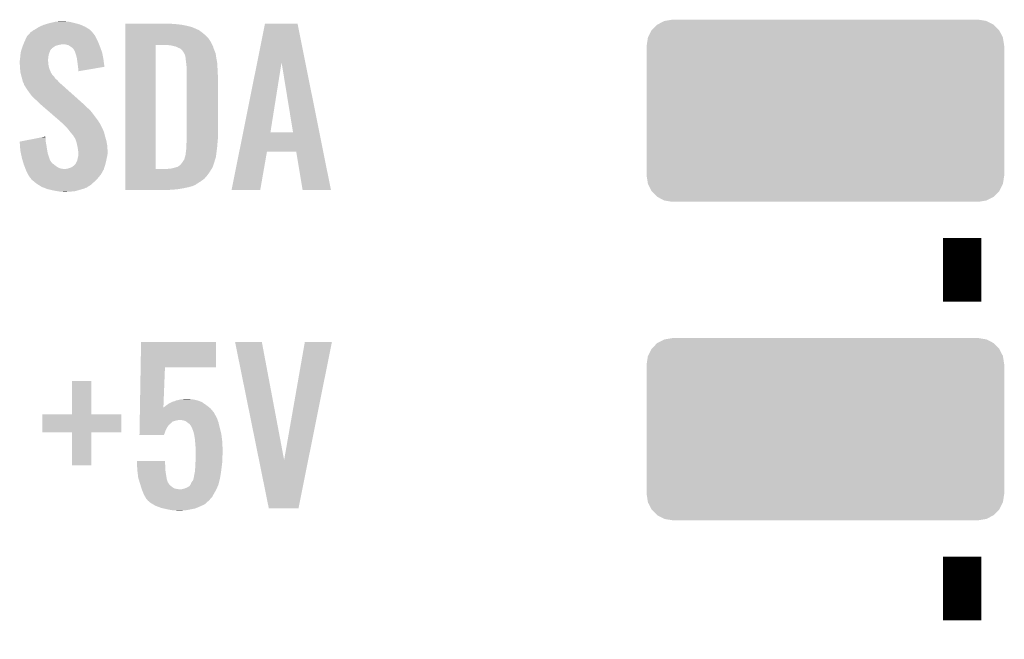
# Model space of a CAD drawing. Extents: x -9 to 122, y -9 to 65.
# Tile 27 of 256: x 18.69 to 26.54, y 11.98 to 16.92. Entities that reach past the tile are written whole.
import ezdxf

# ---------------------------------------------------------------- set-up
doc = ezdxf.new("R2010")
doc.units = 0
doc.layers.get('0').update_dxf_attribs({"linetype": 'CONTINUOUS'})
doc.layers.add('CLICKER_4_FOR_R7FA4M2A_V100_GTO', color=12, linetype='CONTINUOUS')
doc.layers.add('CLICKER_4_FOR_R7FA4M2A_V100_GTS', color=13, linetype='CONTINUOUS')

# ---------------------------------------------------------------- blocks, each defined once
blk = doc.blocks.new('CUSTOM_173')
for points in [[(-1.339342, 0.687306), (-1.284068, 0.715946), (1.33991, 0.687306), (1.283488, 0.715946)], [(-1.284068, 0.715946), (-1.28082, 0.716482), (1.283488, 0.715946), (1.282432, 0.716482)], [(-1.28082, 0.716482), (-1.22047, 0.72644), (1.282432, 0.716482), (1.22047, 0.72644)], [(-1.41455, 0.584362), (-1.386548, 0.64038), (1.41484, 0.584362), (1.386252, 0.64038)], [(-1.386548, 0.64038), (-1.385174, 0.641776), (1.386252, 0.64038), (1.385538, 0.641776)], [(-1.385174, 0.641776), (-1.341302, 0.68629), (1.385538, 0.641776), (1.34093, 0.68629)], [(-1.341302, 0.68629), (-1.339342, 0.687306), (1.34093, 0.68629), (1.33991, 0.687306)], [(-1.42494, 0.5207), (-1.415368, 0.582722), (1.42494, 0.5207), (1.415102, 0.582722)], [(-1.415368, 0.582722), (-1.41455, 0.584362), (1.415102, 0.582722), (1.41484, 0.584362)], [(-1.42621, -0.51943), (-1.42621, 0.51943), (1.42621, -0.51943), (1.42621, 0.51943)], [(-1.424936, 0.51943), (-1.42494, 0.5207), (1.424936, 0.51943), (1.42494, 0.5207)], [(-1.42494, -0.5207), (-1.424936, -0.51943), (1.42494, -0.5207), (1.424936, -0.51943)], [(-1.4151, -0.582722), (-1.42494, -0.5207), (1.415368, -0.582722), (1.42494, -0.5207)], [(-1.41484, -0.584362), (-1.4151, -0.582722), (1.414548, -0.584362), (1.415368, -0.582722)], [(-1.38625, -0.64038), (-1.41484, -0.584362), (1.386548, -0.64038), (1.414548, -0.584362)], [(-1.385538, -0.641776), (-1.38625, -0.64038), (1.385172, -0.641776), (1.386548, -0.64038)], [(-1.340928, -0.68629), (-1.385538, -0.641776), (1.341302, -0.68629), (1.385172, -0.641776)], [(-1.33991, -0.687306), (-1.340928, -0.68629), (1.33934, -0.687306), (1.341302, -0.68629)], [(-1.283486, -0.715946), (-1.33991, -0.687306), (1.284068, -0.715946), (1.33934, -0.687306)], [(-1.282432, -0.716482), (-1.283486, -0.715946), (1.280818, -0.716482), (1.284068, -0.715946)], [(-1.22047, -0.72644), (-1.282432, -0.716482), (1.22047, -0.72644), (1.280818, -0.716482)]]:
    blk.add_solid(points)

msp = doc.modelspace()

# ---------------------------------------------------------------- linework, layer by layer
at = {"layer": 'CLICKER_4_FOR_R7FA4M2A_V100_GTO', "const_width": 0.3048}
for points in [[(26.20264, 14.67358), (26.20264, 15.18158)], [(26.20264, 12.13358), (26.20264, 12.64158)]]:
    msp.add_lwpolyline(points, dxfattribs=at)
at = {"layer": 'CLICKER_4_FOR_R7FA4M2A_V100_GTO'}
for points in [[(18.8468, 16.86814), (18.88236, 16.883382), (19.21002, 16.86814), (19.175184, 16.883382)], [(18.88236, 16.883382), (18.89099, 16.88592), (19.175184, 16.883382), (19.169382, 16.88592)], [(18.89099, 16.88592), (18.92554, 16.89608), (19.169382, 16.88592), (19.13128, 16.89608)], [(18.92554, 16.89608), (18.968212, 16.90624), (19.13128, 16.89608), (19.09064, 16.90624)], [(18.968212, 16.90624), (18.978882, 16.90878), (19.09064, 16.90624), (19.0627, 16.90878)], [(18.978882, 16.90878), (19.03476, 16.91132), (19.0627, 16.90878), (19.050002, 16.91132)], [(19.53262, 16.891), (19.532622, 16.89354), (19.9009, 16.891), (19.87296, 16.89354)], [(19.53262, 16.88846), (19.53262, 16.891), (19.93646, 16.88846), (19.9009, 16.891)], [(19.53262, 16.88338), (19.53262, 16.88846), (19.979638, 16.88338), (19.93646, 16.88846)], [(19.53262, 16.87576), (19.53262, 16.88338), (20.02028, 16.87576), (19.979638, 16.88338)], [(20.582892, 16.583526), (20.645134, 16.893522), (20.966436, 16.583526), (20.904204, 16.893522)], [(20.645134, 16.893522), (20.645138, 16.89354), (20.904204, 16.893522), (20.645138, 16.89354)], [(18.750084, 16.794478), (18.761808, 16.80718), (19.291302, 16.794478), (19.28114, 16.80718)], [(18.761808, 16.80718), (18.766494, 16.812256), (19.28114, 16.80718), (19.278602, 16.812256)], [(18.766494, 16.812256), (18.778224, 16.824962), (19.278602, 16.812256), (19.266876, 16.824962)], [(18.778224, 16.824962), (18.7833, 16.8275), (19.266876, 16.824962), (19.264532, 16.8275)], [(18.7833, 16.8275), (18.796002, 16.837662), (19.264532, 16.8275), (19.255152, 16.837662)], [(18.796002, 16.837662), (18.80971, 16.845278), (19.255152, 16.837662), (19.248122, 16.845278)], [(18.80971, 16.845278), (18.81886, 16.85036), (19.248122, 16.845278), (19.239654, 16.85036)], [(18.81886, 16.85036), (18.8468, 16.86814), (19.239654, 16.85036), (19.21002, 16.86814)], [(19.53262, 16.865598), (19.53262, 16.87576), (20.060922, 16.865598), (20.02028, 16.87576)], [(19.53262, 16.85036), (19.53262, 16.865598), (20.09648, 16.85036), (20.060922, 16.865598)], [(19.53262, 16.84782), (19.53262, 16.85036), (20.10156, 16.84782), (20.09648, 16.85036)], [(19.53262, 16.842738), (19.53262, 16.84782), (20.114262, 16.842738), (20.10156, 16.84782)], [(19.53262, 16.83258), (19.53262, 16.842738), (20.1295, 16.83258), (20.114262, 16.842738)], [(19.53262, 16.81734), (19.53262, 16.83258), (20.14982, 16.81734), (20.1295, 16.83258)], [(19.53262, 16.799562), (19.53262, 16.81734), (20.17014, 16.799562), (20.14982, 16.81734)], [(19.53262, 16.7767), (19.53262, 16.799562), (20.193, 16.7767), (20.17014, 16.799562)], [(18.71421, 16.715738), (18.71726, 16.72336), (18.976336, 16.715738), (19.00428, 16.72336)], [(18.71726, 16.72336), (18.718276, 16.7259), (19.00428, 16.72336), (19.01698, 16.7259)], [(18.718276, 16.7259), (18.719292, 16.72844), (19.01698, 16.7259), (19.027138, 16.72844)], [(18.719292, 16.72844), (18.724372, 16.74114), (19.32178, 16.72844), (19.3167, 16.74114)], [(18.724372, 16.74114), (18.72742, 16.74876), (19.3167, 16.74114), (19.313184, 16.74876)], [(18.72742, 16.74876), (18.739374, 16.77416), (19.313184, 16.74876), (19.30146, 16.77416)], [(18.739374, 16.77416), (18.747742, 16.79194), (19.30146, 16.77416), (19.292572, 16.79194)], [(18.747742, 16.79194), (18.750084, 16.794478), (19.292572, 16.79194), (19.291302, 16.794478)], [(19.057618, 16.7259), (19.034758, 16.72844), (19.322796, 16.7259), (19.32178, 16.72844)], [(19.077938, 16.720822), (19.057618, 16.7259), (19.324828, 16.720822), (19.322796, 16.7259)], [(19.104612, 16.70304), (19.077938, 16.720822), (19.33194, 16.70304), (19.324828, 16.720822)], [(19.532602, 15.732782), (19.532618, 16.72082), (19.7739, 15.732782), (19.773922, 16.72082)], [(19.532618, 16.746218), (19.53262, 16.7767), (20.21332, 16.746218), (20.193, 16.7767)], [(19.532618, 16.72082), (19.532618, 16.746218), (20.226022, 16.72082), (20.21332, 16.746218)], [(19.898362, 16.71828), (19.875498, 16.72082), (20.227292, 16.71828), (20.226022, 16.72082)], [(18.6944, 16.637), (18.695488, 16.644618), (18.91937, 16.637), (18.92046, 16.644618)], [(18.695488, 16.644618), (18.697666, 16.659862), (18.92046, 16.644618), (18.92554, 16.659862)], [(18.697666, 16.659862), (18.69948, 16.67256), (18.92554, 16.659862), (18.93062, 16.67256)], [(18.69948, 16.67256), (18.699482, 16.672562), (18.93062, 16.67256), (18.93062, 16.672562)], [(18.699482, 16.672562), (18.702866, 16.682718), (18.93062, 16.672562), (18.9357, 16.682718)], [(18.702866, 16.682718), (18.705406, 16.690336), (18.9357, 16.682718), (18.94078, 16.690336)], [(18.705406, 16.690336), (18.70625, 16.692874), (18.94078, 16.690336), (18.945846, 16.692874)], [(18.70625, 16.692874), (18.707096, 16.69541), (18.945846, 16.692874), (18.94586, 16.69541)], [(18.707096, 16.69541), (18.71218, 16.71066), (18.94586, 16.69541), (18.968722, 16.71066)], [(18.71218, 16.71066), (18.71421, 16.715738), (18.968722, 16.71066), (18.976336, 16.715738)], [(19.10842, 16.7005), (19.104612, 16.70304), (19.332838, 16.7005), (19.33194, 16.70304)], [(19.118578, 16.69034), (19.10842, 16.7005), (19.336424, 16.69034), (19.332838, 16.7005)], [(19.123658, 16.680184), (19.118578, 16.69034), (19.340008, 16.680184), (19.336424, 16.69034)], [(19.128734, 16.675106), (19.123658, 16.680184), (19.3418, 16.675106), (19.340008, 16.680184)], [(19.12874, 16.672564), (19.128734, 16.675106), (19.342696, 16.672564), (19.3418, 16.675106)], [(19.132976, 16.659858), (19.12874, 16.672564), (19.34718, 16.659858), (19.342696, 16.672564)], [(19.13636, 16.6497), (19.132976, 16.659858), (19.349116, 16.6497), (19.34718, 16.659858)], [(19.14398, 16.624302), (19.13636, 16.6497), (19.353954, 16.624302), (19.349116, 16.6497)], [(19.91614, 16.7132), (19.898362, 16.71828), (20.229832, 16.7132), (20.227292, 16.71828)], [(19.931382, 16.710658), (19.91614, 16.7132), (20.231102, 16.710658), (20.229832, 16.7132)], [(19.944082, 16.705578), (19.931382, 16.710658), (20.232372, 16.705578), (20.231102, 16.710658)], [(19.951702, 16.7005), (19.944082, 16.705578), (20.233642, 16.7005), (20.232372, 16.705578)], [(19.951708, 16.700498), (19.951702, 16.7005), (20.233642, 16.700498), (20.233642, 16.7005)], [(19.956784, 16.69796), (19.951708, 16.700498), (20.234594, 16.69796), (20.233642, 16.700498)], [(19.959324, 16.697958), (19.956784, 16.69796), (20.234596, 16.697958), (20.234594, 16.69796)], [(19.97456, 16.690338), (19.959324, 16.697958), (20.237452, 16.690338), (20.234596, 16.697958)], [(19.98472, 16.68018), (19.97456, 16.690338), (20.24126, 16.68018), (20.237452, 16.690338)], [(19.99996, 16.657318), (19.98472, 16.68018), (20.250406, 16.657318), (20.24126, 16.68018)], [(20.00123, 16.654778), (19.99996, 16.657318), (20.25142, 16.654778), (20.250406, 16.657318)], [(20.00504, 16.647158), (20.00123, 16.654778), (20.252594, 16.647158), (20.25142, 16.654778)], [(20.00758, 16.63954), (20.00504, 16.647158), (20.253766, 16.63954), (20.252594, 16.647158)], [(18.68932, 16.596362), (18.691224, 16.603978), (18.91538, 16.596362), (18.91538, 16.603978)], [(18.68932, 16.593818), (18.68932, 16.596362), (18.91538, 16.593818), (18.91538, 16.596362)], [(18.68932, 16.581118), (18.68932, 16.593818), (18.91792, 16.581118), (18.91538, 16.593818)], [(18.690338, 16.565878), (18.68932, 16.581118), (18.91792, 16.565878), (18.91792, 16.581118)], [(18.69186, 16.54302), (18.690338, 16.565878), (18.923198, 16.54302), (18.91792, 16.565878)], [(18.691224, 16.603978), (18.69186, 16.606522), (18.91538, 16.603978), (18.915662, 16.606522)], [(18.69186, 16.606522), (18.693552, 16.62684), (18.915662, 16.606522), (18.91792, 16.62684)], [(18.693552, 16.62684), (18.6944, 16.637), (18.91792, 16.62684), (18.91937, 16.637)], [(19.146522, 16.60652), (19.14398, 16.624302), (19.35734, 16.60652), (19.353954, 16.624302)], [(19.1516, 16.57096), (19.146522, 16.60652), (19.361966, 16.57096), (19.35734, 16.60652)], [(19.15414, 16.5481), (19.1516, 16.57096), (19.36494, 16.5481), (19.361966, 16.57096)], [(20.01012, 16.634456), (20.00758, 16.63954), (20.254548, 16.634456), (20.253766, 16.63954)], [(20.01012, 16.63192), (20.01012, 16.634456), (20.254938, 16.63192), (20.254548, 16.634456)], [(20.01139, 16.62176), (20.01012, 16.63192), (20.2565, 16.62176), (20.254938, 16.63192)], [(20.01266, 16.6116), (20.01139, 16.62176), (20.258294, 16.6116), (20.2565, 16.62176)], [(20.0152, 16.58874), (20.01266, 16.6116), (20.262328, 16.58874), (20.258294, 16.6116)], [(20.016396, 16.57858), (20.0152, 16.58874), (20.26412, 16.57858), (20.262328, 16.58874)], [(20.02028, 16.545558), (20.016396, 16.57858), (20.265956, 16.545558), (20.26412, 16.57858)], [(20.47073, 16.024886), (20.582892, 16.583526), (20.688304, 16.024886), (20.777182, 16.583526)], [(20.868614, 16.02486), (20.777182, 16.583526), (21.078584, 16.02486), (20.966436, 16.583526)], [(18.692586, 16.532858), (18.69186, 16.54302), (18.925542, 16.532858), (18.923198, 16.54302)], [(18.6944, 16.507462), (18.692586, 16.532858), (18.936428, 16.507462), (18.925542, 16.532858)], [(18.696942, 16.4973), (18.6944, 16.507462), (18.940782, 16.4973), (18.936428, 16.507462)], [(18.697578, 16.494756), (18.696942, 16.4973), (18.943322, 16.494756), (18.940782, 16.4973)], [(18.698846, 16.489678), (18.697578, 16.494756), (18.945862, 16.489678), (18.943322, 16.494756)], [(18.700752, 16.482058), (18.698846, 16.489678), (18.950942, 16.482058), (18.945862, 16.489678)], [(19.154142, 16.548096), (19.15414, 16.5481), (19.36494, 16.548096), (19.36494, 16.5481)], [(19.15668, 16.53032), (19.154142, 16.548096), (19.260744, 16.53032), (19.36494, 16.548096)], [(19.15668, 16.512566), (19.15668, 16.53032), (19.15668, 16.512566), (19.260744, 16.53032)], [(20.02028, 16.53286), (20.02028, 16.545558), (20.26666, 16.53286), (20.265956, 16.545558)], [(20.02028, 16.48206), (20.02028, 16.53286), (20.2692, 16.48206), (20.26666, 16.53286)], [(18.70202, 16.47698), (18.700752, 16.482058), (18.95602, 16.47698), (18.950942, 16.482058)], [(18.7041, 16.46936), (18.70202, 16.47698), (18.96364, 16.46936), (18.95602, 16.47698)], [(18.708256, 16.454118), (18.7041, 16.46936), (18.973804, 16.454118), (18.96364, 16.46936)], [(18.70964, 16.44904), (18.708256, 16.454118), (18.979898, 16.44904), (18.973804, 16.454118)], [(18.711546, 16.44142), (18.70964, 16.44904), (18.989042, 16.44142), (18.979898, 16.44904)], [(18.714718, 16.428722), (18.711546, 16.44142), (18.999924, 16.428722), (18.989042, 16.44142)], [(18.717262, 16.423638), (18.714718, 16.428722), (19.00428, 16.423638), (18.999924, 16.428722)], [(18.72234, 16.413482), (18.717262, 16.423638), (19.01589, 16.413482), (19.00428, 16.423638)], [(18.724246, 16.40586), (18.72234, 16.413482), (19.0246, 16.40586), (19.01589, 16.413482)], [(20.02028, 15.97152), (20.02028, 16.48206), (20.2692, 15.97152), (20.2692, 16.48206)], [(18.724878, 16.403326), (18.724246, 16.40586), (19.02744, 16.403326), (19.0246, 16.40586)], [(18.727418, 16.400782), (18.724878, 16.403326), (19.030292, 16.400782), (19.02744, 16.403326)], [(18.74266, 16.375378), (18.727418, 16.400782), (19.058762, 16.375378), (19.030292, 16.400782)], [(18.76044, 16.34998), (18.74266, 16.375378), (19.087226, 16.34998), (19.058762, 16.375378)], [(18.78076, 16.322038), (18.76044, 16.34998), (19.11854, 16.322038), (19.087226, 16.34998)], [(18.798538, 16.30172), (18.78076, 16.322038), (19.14131, 16.30172), (19.11854, 16.322038)], [(18.81886, 16.28394), (18.798538, 16.30172), (19.161236, 16.28394), (19.14131, 16.30172)], [(18.84426, 16.258538), (18.81886, 16.28394), (19.189704, 16.258538), (19.161236, 16.28394)], [(18.847204, 16.255996), (18.84426, 16.258538), (19.194782, 16.255996), (19.189704, 16.258538)], [(18.861906, 16.2433), (18.847204, 16.255996), (19.20494, 16.2433), (19.194782, 16.255996)], [(18.879554, 16.228058), (18.861906, 16.2433), (19.220182, 16.228058), (19.20494, 16.2433)], [(18.903082, 16.207738), (18.879554, 16.228058), (19.245582, 16.207738), (19.220182, 16.228058)], [(18.935432, 16.1798), (18.903082, 16.207738), (19.26844, 16.1798), (19.245582, 16.207738)], [(19.006018, 16.11884), (18.935432, 16.1798), (19.31416, 16.11884), (19.26844, 16.1798)], [(19.0119, 16.11376), (19.006018, 16.11884), (19.317288, 16.11376), (19.31416, 16.11884)], [(19.0373, 16.0909), (19.0119, 16.11376), (19.331354, 16.0909), (19.317288, 16.11376)], [(19.042382, 16.08582), (19.0373, 16.0909), (19.33448, 16.08582), (19.331354, 16.0909)], [(19.060162, 16.06804), (19.042382, 16.08582), (19.34337, 16.06804), (19.33448, 16.08582)], [(19.075718, 16.05026), (19.060162, 16.06804), (19.35226, 16.05026), (19.34337, 16.06804)], [(19.07794, 16.04772), (19.075718, 16.05026), (19.353276, 16.04772), (19.35226, 16.05026)], [(19.09318, 16.0274), (19.07794, 16.04772), (19.361404, 16.0274), (19.353276, 16.04772)], [(19.0953, 16.024858), (19.09318, 16.0274), (19.36242, 16.024858), (19.361404, 16.0274)], [(19.10588, 16.01216), (19.0953, 16.024858), (19.365596, 16.01216), (19.36242, 16.024858)], [(20.439616, 15.86992), (20.470724, 16.02486), (21.109688, 15.86992), (21.078584, 16.02486)], [(20.470724, 16.02486), (20.47073, 16.024886), (20.868614, 16.02486), (20.688304, 16.024886)], [(18.68934, 15.951204), (18.792244, 15.971518), (18.8976, 15.951204), (18.8976, 15.971518)], [(18.689522, 15.948658), (18.68934, 15.951204), (18.8976, 15.948658), (18.8976, 15.951204)], [(18.69151, 15.92072), (18.689522, 15.948658), (18.90268, 15.92072), (18.8976, 15.948658)], [(18.792244, 15.971518), (18.869446, 15.986758), (18.8976, 15.971518), (18.89506, 15.986758)], [(18.869446, 15.986758), (18.89506, 15.991814), (18.89506, 15.986758), (18.89506, 15.991814)], [(19.116036, 16.002002), (19.10588, 16.01216), (19.368136, 16.002002), (19.365596, 16.01216)], [(19.11858, 15.994384), (19.116036, 16.002002), (19.37004, 15.994384), (19.368136, 16.002002)], [(19.118584, 15.99438), (19.11858, 15.994384), (19.37004, 15.99438), (19.37004, 15.994384)], [(19.121118, 15.991842), (19.118584, 15.99438), (19.370766, 15.991842), (19.37004, 15.99438)], [(19.133818, 15.971522), (19.121118, 15.991842), (19.376572, 15.971522), (19.370766, 15.991842)], [(19.138052, 15.958822), (19.133818, 15.971522), (19.3802, 15.958822), (19.376572, 15.971522)], [(19.14144, 15.948658), (19.138052, 15.958822), (19.382106, 15.948658), (19.3802, 15.958822)], [(19.148612, 15.91818), (19.14144, 15.948658), (19.38782, 15.91818), (19.382106, 15.948658)], [(20.01774, 15.923262), (20.019432, 15.94358), (20.265096, 15.923262), (20.26666, 15.94358)], [(20.019432, 15.94358), (20.02028, 15.95374), (20.26666, 15.94358), (20.267582, 15.95374)], [(20.02028, 15.95374), (20.02028, 15.97152), (20.267582, 15.95374), (20.2692, 15.97152)], [(18.693858, 15.8877), (18.69151, 15.92072), (18.90776, 15.8877), (18.90268, 15.92072)], [(18.6944, 15.88008), (18.693858, 15.8877), (18.909032, 15.88008), (18.90776, 15.8877)], [(18.699164, 15.857218), (18.6944, 15.88008), (18.912842, 15.857218), (18.909032, 15.88008)], [(18.705514, 15.82674), (18.699164, 15.857218), (18.923, 15.82674), (18.912842, 15.857218)], [(19.1516, 15.90548), (19.148612, 15.91818), (19.388526, 15.90548), (19.38782, 15.91818)], [(19.15414, 15.88516), (19.1516, 15.90548), (19.389656, 15.88516), (19.388526, 15.90548)], [(19.156258, 15.872462), (19.15414, 15.88516), (19.39036, 15.872462), (19.389656, 15.88516)], [(19.15668, 15.869922), (19.156258, 15.872462), (19.39036, 15.869922), (19.39036, 15.872462)], [(19.15668, 15.85722), (19.15668, 15.869922), (19.39036, 15.85722), (19.39036, 15.869922)], [(19.15668, 15.839442), (19.15668, 15.85722), (19.38782, 15.839442), (19.39036, 15.85722)], [(20.012658, 15.849598), (20.01266, 15.859758), (20.256498, 15.849598), (20.257768, 15.859758)], [(20.01266, 15.859758), (20.0152, 15.875), (20.257768, 15.859758), (20.259674, 15.875)], [(20.0152, 15.875), (20.01774, 15.89786), (20.259674, 15.875), (20.262532, 15.89786)], [(20.01774, 15.91056), (20.01774, 15.923262), (20.26412, 15.91056), (20.265096, 15.923262)], [(20.01774, 15.89786), (20.01774, 15.91056), (20.262532, 15.89786), (20.26412, 15.91056)], [(20.378424, 15.565146), (20.439612, 15.869902), (20.607006, 15.565146), (20.660356, 15.869902)], [(20.439612, 15.869902), (20.439616, 15.86992), (20.660356, 15.869902), (20.894022, 15.86992)], [(20.944836, 15.565138), (20.894022, 15.86992), (21.170872, 15.565138), (21.109688, 15.86992)], [(18.7071, 15.819118), (18.705514, 15.82674), (18.925774, 15.819118), (18.923, 15.82674)], [(18.713196, 15.7988), (18.7071, 15.819118), (18.933164, 15.7988), (18.925774, 15.819118)], [(18.713958, 15.79626), (18.713196, 15.7988), (18.9357, 15.79626), (18.933164, 15.7988)], [(18.716244, 15.78864), (18.713958, 15.79626), (18.94078, 15.78864), (18.9357, 15.79626)], [(18.719292, 15.778478), (18.716244, 15.78864), (18.948402, 15.778478), (18.94078, 15.78864)], [(18.72234, 15.76832), (18.719292, 15.778478), (18.96364, 15.76832), (18.948402, 15.778478)], [(19.13382, 15.7734), (19.1389, 15.781022), (19.37281, 15.7734), (19.374888, 15.781022)], [(19.1389, 15.781022), (19.14398, 15.79118), (19.374888, 15.781022), (19.37766, 15.79118)], [(19.14398, 15.79118), (19.14906, 15.803882), (19.37766, 15.79118), (19.3802, 15.803882)], [(19.14906, 15.803882), (19.151176, 15.81658), (19.3802, 15.803882), (19.38274, 15.81658)], [(19.151176, 15.81658), (19.1516, 15.819122), (19.38274, 15.81658), (19.383304, 15.819122)], [(19.1516, 15.819122), (19.15668, 15.836902), (19.383304, 15.819122), (19.387254, 15.836902)], [(19.15668, 15.836902), (19.15668, 15.839442), (19.387254, 15.836902), (19.38782, 15.839442)], [(19.972022, 15.768322), (19.98472, 15.78356), (20.234486, 15.768322), (20.239566, 15.78356)], [(19.98472, 15.78356), (19.988106, 15.78864), (20.239566, 15.78356), (20.24126, 15.78864)], [(19.988106, 15.78864), (19.999958, 15.806416), (20.24126, 15.78864), (20.246814, 15.806416)], [(19.999958, 15.806416), (20.00504, 15.82166), (20.246814, 15.806416), (20.251578, 15.82166)], [(20.00504, 15.82166), (20.007216, 15.829278), (20.251578, 15.82166), (20.25396, 15.829278)], [(20.007216, 15.829278), (20.01012, 15.839436), (20.25396, 15.829278), (20.255228, 15.839436)], [(20.01012, 15.841976), (20.012658, 15.849598), (20.255546, 15.841976), (20.256498, 15.849598)], [(20.01012, 15.839436), (20.01012, 15.841976), (20.255228, 15.839436), (20.255546, 15.841976)], [(18.72234, 15.768318), (18.72234, 15.76832), (18.963644, 15.768318), (18.96364, 15.76832)], [(18.72728, 15.75562), (18.72234, 15.768318), (18.978882, 15.75562), (18.963644, 15.768318)], [(18.732218, 15.74292), (18.72728, 15.75562), (18.9992, 15.74292), (18.978882, 15.75562)], [(18.735182, 15.7353), (18.732218, 15.74292), (19.022062, 15.7353), (18.9992, 15.74292)], [(18.73617, 15.73276), (18.735182, 15.7353), (19.047458, 15.73276), (19.022062, 15.7353)], [(18.737158, 15.730218), (18.73617, 15.73276), (19.35988, 15.730218), (19.360662, 15.73276)], [(18.74012, 15.7226), (18.737158, 15.730218), (19.355722, 15.7226), (19.35988, 15.730218)], [(18.7495, 15.70228), (18.74012, 15.7226), (19.344638, 15.70228), (19.355722, 15.7226)], [(18.750674, 15.699736), (18.7495, 15.70228), (19.342098, 15.699736), (19.344638, 15.70228)], [(19.055082, 15.73276), (19.06524, 15.7353), (19.360662, 15.73276), (19.361442, 15.7353)], [(19.06524, 15.7353), (19.07794, 15.737842), (19.361442, 15.7353), (19.362224, 15.737842)], [(19.07794, 15.737842), (19.105882, 15.748002), (19.362224, 15.737842), (19.36535, 15.748002)], [(19.105882, 15.748002), (19.11858, 15.75816), (19.36535, 15.748002), (19.368476, 15.75816)], [(19.11858, 15.75816), (19.12366, 15.76324), (19.368476, 15.75816), (19.37004, 15.76324)], [(19.12366, 15.76324), (19.13382, 15.7734), (19.37004, 15.76324), (19.37281, 15.7734)], [(19.532602, 15.73276), (19.532602, 15.732782), (19.862798, 15.73276), (19.7739, 15.732782)], [(19.532602, 15.72006), (19.532602, 15.73276), (20.21078, 15.72006), (20.219246, 15.73276)], [(19.532602, 15.69974), (19.532602, 15.72006), (20.19808, 15.69974), (20.21078, 15.72006)], [(19.862798, 15.73276), (19.878026, 15.735298), (20.219246, 15.73276), (20.220938, 15.735298)], [(19.878026, 15.735298), (19.878038, 15.7353), (20.220938, 15.735298), (20.220938, 15.7353)], [(19.893278, 15.7353), (19.93138, 15.74546), (20.220938, 15.7353), (20.226018, 15.74546)], [(19.93138, 15.74546), (19.94916, 15.750538), (20.226018, 15.74546), (20.228558, 15.750538)], [(19.94916, 15.750538), (19.949162, 15.75054), (20.228558, 15.750538), (20.22856, 15.75054)], [(19.949162, 15.75054), (19.96694, 15.76324), (20.22856, 15.75054), (20.232792, 15.76324)], [(19.96694, 15.76324), (19.972022, 15.768322), (20.232792, 15.76324), (20.234486, 15.768322)], [(18.75536, 15.68958), (18.750674, 15.699736), (19.33702, 15.68958), (19.342098, 15.699736)], [(18.763828, 15.67688), (18.75536, 15.68958), (19.32686, 15.67688), (19.33702, 15.68958)], [(18.7706, 15.66672), (18.763828, 15.67688), (19.318392, 15.66672), (19.32686, 15.67688)], [(18.774664, 15.66164), (18.7706, 15.66672), (19.31416, 15.66164), (19.318392, 15.66672)], [(18.78076, 15.65402), (18.774664, 15.66164), (19.307628, 15.65402), (19.31416, 15.66164)], [(18.783298, 15.648944), (18.78076, 15.65402), (19.303278, 15.648944), (19.307628, 15.65402)], [(18.789558, 15.643858), (18.783298, 15.648944), (19.29892, 15.643858), (19.303278, 15.648944)], [(18.811438, 15.62608), (18.789558, 15.643858), (19.2786, 15.62608), (19.29892, 15.643858)], [(18.82394, 15.61592), (18.811438, 15.62608), (19.267168, 15.61592), (19.2786, 15.62608)], [(19.5326, 15.67688), (19.532602, 15.69974), (20.1803, 15.67688), (20.19808, 15.69974)], [(19.5326, 15.654018), (19.5326, 15.67688), (20.159978, 15.654018), (20.1803, 15.67688)], [(19.5326, 15.6337), (19.5326, 15.654018), (20.13204, 15.6337), (20.159978, 15.654018)], [(19.5326, 15.613378), (19.5326, 15.6337), (20.099018, 15.613378), (20.13204, 15.6337)], [(18.840198, 15.60576), (18.82394, 15.61592), (19.255738, 15.60576), (19.267168, 15.61592)], [(18.86458, 15.590522), (18.840198, 15.60576), (19.231794, 15.590522), (19.255738, 15.60576)], [(18.871122, 15.587978), (18.86458, 15.590522), (19.227798, 15.587978), (19.231794, 15.590522)], [(18.877654, 15.585438), (18.871122, 15.587978), (19.225254, 15.585438), (19.227798, 15.587978)], [(18.88418, 15.5829), (18.877654, 15.585438), (19.215098, 15.5829), (19.225254, 15.585438)], [(18.903778, 15.575278), (18.88418, 15.5829), (19.199858, 15.575278), (19.215098, 15.5829)], [(18.910298, 15.572742), (18.903778, 15.575278), (19.189712, 15.572742), (19.199858, 15.575278)], [(18.9211, 15.5702), (18.910298, 15.572742), (19.179542, 15.5702), (19.189712, 15.572742)], [(18.95348, 15.56258), (18.9211, 15.5702), (19.15414, 15.56258), (19.179542, 15.5702)], [(18.99412, 15.55496), (18.95348, 15.56258), (19.126198, 15.55496), (19.15414, 15.56258)], [(19.0119, 15.55242), (18.99412, 15.55496), (19.09064, 15.55242), (19.126198, 15.55496)], [(19.037298, 15.54988), (19.027138, 15.55242), (19.055082, 15.54988), (19.09064, 15.55242)], [(19.5326, 15.608298), (19.5326, 15.613378), (20.093936, 15.608298), (20.099018, 15.613378)], [(19.5326, 15.60322), (19.5326, 15.608298), (20.08378, 15.60322), (20.093936, 15.608298)], [(19.5326, 15.595602), (19.5326, 15.60322), (20.063462, 15.595602), (20.08378, 15.60322)], [(19.5326, 15.58798), (19.5326, 15.595602), (20.035522, 15.58798), (20.063462, 15.595602)], [(19.5326, 15.58036), (19.5326, 15.58798), (19.99996, 15.58036), (20.035522, 15.58798)], [(19.5326, 15.57274), (19.5326, 15.58036), (19.956782, 15.57274), (19.99996, 15.58036)], [(19.5326, 15.56766), (19.5326, 15.57274), (19.90852, 15.56766), (19.956782, 15.57274)], [(19.5326, 15.565142), (19.5326, 15.56766), (19.855642, 15.565142), (19.90852, 15.56766)], [(19.85518, 15.56512), (19.5326, 15.565142), (19.85518, 15.56512), (19.855642, 15.565142)], [(20.607002, 15.56512), (20.378424, 15.565146), (20.607002, 15.56512), (20.607006, 15.565146)], [(21.170874, 15.56512), (21.170872, 15.565138), (21.170874, 15.56512), (20.944836, 15.565138)], [(19.653596, 14.15034), (19.65708, 14.353518), (20.253938, 14.15034), (20.25396, 14.353518)], [(19.65708, 14.353518), (19.657082, 14.35354), (20.25396, 14.353518), (19.657082, 14.35354)], [(20.406388, 14.353522), (20.406384, 14.353538), (20.619724, 14.353522), (20.406384, 14.353538)], [(20.597334, 13.41132), (20.406388, 14.353522), (20.797542, 13.41132), (20.619724, 14.353522)], [(20.797542, 13.41132), (20.962632, 14.353514), (20.989342, 13.41132), (21.178516, 14.353514)], [(20.962632, 14.353514), (20.962638, 14.35354), (21.178516, 14.353514), (20.962638, 14.35354)], [(19.64815, 13.83284), (19.653596, 14.150318), (19.835096, 13.83284), (19.84756, 14.150318)], [(19.653596, 14.150318), (19.653596, 14.15034), (19.84756, 14.150318), (20.253938, 14.15034)], [(19.10588, 13.776982), (19.1059, 14.041098), (19.260842, 13.776982), (19.26082, 14.041098)], [(19.1059, 14.041098), (19.105902, 14.04112), (19.26082, 14.041098), (19.105902, 14.04112)], [(19.966942, 13.8938), (19.98472, 13.89634), (20.0787, 13.8938), (20.050762, 13.89634)], [(19.98472, 13.89634), (20.027898, 13.89888), (20.050762, 13.89634), (20.040602, 13.89888)], [(19.647408, 13.789656), (19.648018, 13.82522), (20.238722, 13.789656), (20.208242, 13.82522)], [(19.648018, 13.82522), (19.648062, 13.8278), (20.208242, 13.82522), (20.204888, 13.8278)], [(19.648062, 13.8278), (19.64815, 13.83284), (19.8349, 13.8278), (19.83994, 13.83284)], [(19.8349, 13.8278), (19.835096, 13.83284), (20.204888, 13.8278), (20.198336, 13.83284)], [(19.83994, 13.83284), (19.85518, 13.84554), (20.198336, 13.83284), (20.181826, 13.84554)], [(19.85518, 13.84554), (19.862436, 13.85062), (20.181826, 13.84554), (20.17522, 13.85062)], [(19.862436, 13.85062), (19.880582, 13.86332), (20.17522, 13.85062), (20.156876, 13.86332)], [(19.880582, 13.86332), (19.902592, 13.873478), (20.156876, 13.86332), (20.142202, 13.873478)], [(19.902592, 13.873478), (19.913604, 13.87856), (20.142202, 13.873478), (20.12899, 13.87856)], [(19.916142, 13.87856), (19.926302, 13.8811), (20.12899, 13.87856), (20.122386, 13.8811)], [(19.926302, 13.8811), (19.936458, 13.886178), (20.122386, 13.8811), (20.109182, 13.886178)], [(19.936458, 13.886178), (19.936462, 13.88618), (20.109182, 13.886178), (20.109176, 13.88618)], [(19.936462, 13.88618), (19.94916, 13.88872), (20.109176, 13.88618), (20.099018, 13.88872)], [(19.94916, 13.88872), (19.966942, 13.8938), (20.099018, 13.88872), (20.0787, 13.8938)], [(18.86966, 13.632202), (18.86968, 13.776938), (19.499558, 13.632202), (19.49958, 13.776938)], [(18.86968, 13.776938), (18.869682, 13.77696), (19.49958, 13.776938), (19.260842, 13.77696)], [(18.869682, 13.77696), (19.10588, 13.776982), (19.260842, 13.77696), (19.260842, 13.776982)], [(19.646406, 13.73124), (19.646668, 13.746478), (20.267024, 13.73124), (20.26158, 13.746478)], [(19.646668, 13.746478), (19.64706, 13.76934), (20.26158, 13.746478), (20.24888, 13.76934)], [(19.64706, 13.76934), (19.647408, 13.789656), (20.24888, 13.76934), (20.238722, 13.789656)], [(19.644968, 13.647418), (19.645404, 13.672818), (19.85264, 13.647418), (19.86534, 13.672818)], [(19.645404, 13.672818), (19.645578, 13.68298), (19.86534, 13.672818), (19.87296, 13.68298)], [(19.645578, 13.68298), (19.64571, 13.690596), (19.87296, 13.68298), (19.87804, 13.690596)], [(19.64571, 13.690596), (19.645752, 13.693134), (19.87804, 13.690596), (19.883106, 13.693134)], [(19.645752, 13.693134), (19.645796, 13.695672), (19.883106, 13.693134), (19.88312, 13.695672)], [(19.645796, 13.695672), (19.64597, 13.705838), (19.88312, 13.695672), (19.895818, 13.705838)], [(19.64597, 13.705838), (19.646188, 13.718536), (19.895818, 13.705838), (19.908518, 13.718536)], [(19.646188, 13.718536), (19.64632, 13.72616), (19.908518, 13.718536), (19.93646, 13.72616)], [(19.64632, 13.72616), (19.646362, 13.7287), (19.93646, 13.72616), (19.949158, 13.7287)], [(19.646362, 13.7287), (19.646406, 13.731238), (19.949158, 13.7287), (19.956778, 13.731238)], [(19.646406, 13.731238), (19.646406, 13.73124), (19.956778, 13.731238), (19.964402, 13.73124)], [(19.989798, 13.7287), (19.964402, 13.73124), (20.26793, 13.7287), (20.267024, 13.73124)], [(20.012658, 13.72108), (19.989798, 13.7287), (20.270652, 13.72108), (20.26793, 13.7287)], [(20.026888, 13.710918), (20.012658, 13.72108), (20.27428, 13.710918), (20.270652, 13.72108)], [(20.03044, 13.70838), (20.026888, 13.710918), (20.274878, 13.70838), (20.27428, 13.710918)], [(20.043138, 13.698222), (20.03044, 13.70838), (20.277268, 13.698222), (20.274878, 13.70838)], [(20.0533, 13.68552), (20.043138, 13.698222), (20.280258, 13.68552), (20.277268, 13.698222)], [(20.05838, 13.675362), (20.0533, 13.68552), (20.282648, 13.675362), (20.280258, 13.68552)], [(20.063456, 13.667746), (20.05838, 13.675362), (20.28444, 13.667746), (20.282648, 13.675362)], [(20.063458, 13.66774), (20.063456, 13.667746), (20.28444, 13.66774), (20.28444, 13.667746)], [(20.06346, 13.665204), (20.063458, 13.66774), (20.285074, 13.665204), (20.28444, 13.66774)], [(20.073618, 13.639802), (20.06346, 13.665204), (20.291426, 13.639802), (20.285074, 13.665204)], [(19.105858, 13.63218), (18.86966, 13.632202), (19.499558, 13.63218), (19.499558, 13.632202)], [(19.10586, 13.632158), (19.105858, 13.63218), (19.26082, 13.632158), (19.499558, 13.63218)], [(19.10588, 13.368042), (19.10586, 13.632158), (19.260798, 13.368042), (19.26082, 13.632158)], [(19.64436, 13.611882), (19.644968, 13.647418), (19.83993, 13.611882), (19.85264, 13.647418)], [(19.839924, 13.61186), (19.64436, 13.611882), (19.839924, 13.61186), (19.83993, 13.611882)], [(20.079336, 13.616938), (20.073618, 13.639802), (20.29714, 13.616938), (20.291426, 13.639802)], [(20.08124, 13.60932), (20.079336, 13.616938), (20.298094, 13.60932), (20.29714, 13.616938)], [(20.08632, 13.57884), (20.08124, 13.60932), (20.301904, 13.57884), (20.298094, 13.60932)], [(20.08808, 13.55598), (20.08632, 13.57884), (20.30476, 13.55598), (20.301904, 13.57884)], [(20.08886, 13.54582), (20.08808, 13.55598), (20.305138, 13.54582), (20.30476, 13.55598)], [(20.0914, 13.51534), (20.08886, 13.54582), (20.306266, 13.51534), (20.305138, 13.54582)], [(20.0914, 13.4874), (20.0914, 13.51534), (20.3073, 13.4874), (20.306266, 13.51534)], [(20.0914, 13.462), (20.0914, 13.4874), (20.3073, 13.462), (20.3073, 13.4874)], [(20.0914, 13.434062), (20.0914, 13.462), (20.30476, 13.434062), (20.3073, 13.462)], [(20.0914, 13.401038), (20.0914, 13.434062), (20.30476, 13.401038), (20.30476, 13.434062)], [(19.260798, 13.36802), (19.10588, 13.368042), (19.260798, 13.36802), (19.260798, 13.368042)], [(19.624062, 13.403558), (19.62406, 13.403578), (19.84756, 13.403558), (19.62406, 13.403578)], [(19.624714, 13.3858), (19.624062, 13.403558), (19.84756, 13.3858), (19.84756, 13.403558)], [(19.625462, 13.365478), (19.624714, 13.3858), (19.8501, 13.365478), (19.84756, 13.3858)], [(19.626394, 13.34008), (19.625462, 13.365478), (19.8501, 13.34008), (19.8501, 13.365478)], [(20.08632, 13.32992), (20.08886, 13.350242), (20.296392, 13.32992), (20.298782, 13.350242)], [(20.08886, 13.3731), (20.090938, 13.39596), (20.301712, 13.3731), (20.30476, 13.39596)], [(20.08886, 13.35786), (20.08886, 13.3731), (20.29968, 13.35786), (20.301712, 13.3731)], [(20.08886, 13.350242), (20.08886, 13.35786), (20.298782, 13.350242), (20.29968, 13.35786)], [(20.090938, 13.39596), (20.0914, 13.401038), (20.30476, 13.39596), (20.30476, 13.401038)], [(20.675596, 13.025138), (20.597334, 13.41132), (20.911804, 13.025138), (20.989342, 13.41132)], [(19.62658, 13.335), (19.626394, 13.34008), (19.850608, 13.335), (19.8501, 13.34008)], [(19.62902, 13.31468), (19.62658, 13.335), (19.85264, 13.31468), (19.850608, 13.335)], [(19.632372, 13.28674), (19.62902, 13.31468), (19.85772, 13.28674), (19.85264, 13.31468)], [(19.6342, 13.271502), (19.632372, 13.28674), (19.860262, 13.271502), (19.85772, 13.28674)], [(19.638774, 13.256258), (19.6342, 13.271502), (19.862802, 13.256258), (19.860262, 13.271502)], [(20.071082, 13.248642), (20.07616, 13.266418), (20.2819, 13.248642), (20.286344, 13.266418)], [(20.07616, 13.266418), (20.076636, 13.26896), (20.286344, 13.266418), (20.28698, 13.26896)], [(20.076636, 13.26896), (20.08378, 13.307062), (20.28698, 13.26896), (20.29333, 13.307062)], [(20.08378, 13.307062), (20.083782, 13.309602), (20.29333, 13.307062), (20.293752, 13.309602)], [(20.083782, 13.309602), (20.085472, 13.31468), (20.293752, 13.309602), (20.2946, 13.31468)], [(20.085472, 13.31468), (20.08632, 13.317224), (20.2946, 13.31468), (20.294898, 13.317224)], [(20.08632, 13.317224), (20.08632, 13.32992), (20.294898, 13.317224), (20.296392, 13.32992)], [(19.645632, 13.233398), (19.638774, 13.256258), (19.870424, 13.233398), (19.862802, 13.256258)], [(19.646394, 13.230856), (19.645632, 13.233398), (19.872962, 13.230856), (19.870424, 13.233398)], [(19.647918, 13.22578), (19.646394, 13.230856), (19.875502, 13.22578), (19.872962, 13.230856)], [(19.64944, 13.2207), (19.647918, 13.22578), (19.879312, 13.2207), (19.875502, 13.22578)], [(19.651028, 13.21562), (19.64944, 13.2207), (19.883122, 13.21562), (19.879312, 13.2207)], [(19.654204, 13.205458), (19.651028, 13.21562), (19.893282, 13.205458), (19.883122, 13.21562)], [(19.657378, 13.1953), (19.654204, 13.205458), (19.90598, 13.1953), (19.893282, 13.205458)], [(19.660554, 13.185138), (19.657378, 13.1953), (19.921222, 13.185138), (19.90598, 13.1953)], [(19.999962, 13.182602), (20.025362, 13.19276), (20.259604, 13.182602), (20.26412, 13.19276)], [(20.025362, 13.19276), (20.038062, 13.200382), (20.26412, 13.19276), (20.267386, 13.200382)], [(20.038062, 13.200382), (20.048214, 13.21054), (20.267386, 13.200382), (20.27174, 13.21054)], [(20.048214, 13.21054), (20.04822, 13.210546), (20.27174, 13.21054), (20.271742, 13.210546)], [(20.04822, 13.210546), (20.048226, 13.213086), (20.271742, 13.210546), (20.272758, 13.213086)], [(20.048226, 13.213086), (20.0533, 13.218164), (20.272758, 13.213086), (20.274788, 13.218164)], [(20.0533, 13.218164), (20.05499, 13.223236), (20.274788, 13.218164), (20.276818, 13.223236)], [(20.05499, 13.223236), (20.05584, 13.22578), (20.276818, 13.223236), (20.276818, 13.22578)], [(20.05584, 13.22578), (20.057108, 13.228318), (20.276818, 13.22578), (20.27682, 13.228318)], [(20.057108, 13.228318), (20.06092, 13.23594), (20.27682, 13.228318), (20.278724, 13.23594)], [(20.06092, 13.23594), (20.071082, 13.248642), (20.278724, 13.23594), (20.2819, 13.248642)], [(19.66214, 13.18006), (19.660554, 13.185138), (19.944082, 13.18006), (19.921222, 13.185138)], [(19.66214, 13.180058), (19.66214, 13.18006), (19.944102, 13.180058), (19.944082, 13.18006)], [(19.663118, 13.17752), (19.66214, 13.180058), (19.969478, 13.17752), (19.944102, 13.180058)], [(19.666048, 13.1699), (19.663118, 13.17752), (20.25396, 13.1699), (20.257346, 13.17752)], [(19.67484, 13.14704), (19.666048, 13.1699), (20.240244, 13.14704), (20.25396, 13.1699)], [(19.67611, 13.1445), (19.67484, 13.14704), (20.23872, 13.1445), (20.240244, 13.14704)], [(19.68754, 13.12164), (19.67611, 13.1445), (20.226248, 13.12164), (20.23872, 13.1445)], [(19.690588, 13.11656), (19.68754, 13.12164), (20.223478, 13.11656), (20.226248, 13.12164)], [(19.69516, 13.108938), (19.690588, 13.11656), (20.216548, 13.108938), (20.223478, 13.11656)], [(19.977102, 13.17752), (19.98726, 13.18006), (20.257346, 13.17752), (20.258474, 13.18006)], [(19.98726, 13.18006), (19.999962, 13.182602), (20.258474, 13.18006), (20.259604, 13.182602)], [(19.697698, 13.103864), (19.69516, 13.108938), (20.211936, 13.103864), (20.216548, 13.108938)], [(19.710762, 13.08862), (19.697698, 13.103864), (20.19808, 13.08862), (20.211936, 13.103864)], [(19.712938, 13.08608), (19.710762, 13.08862), (20.195256, 13.08608), (20.19808, 13.08862)], [(19.730718, 13.07084), (19.712938, 13.08608), (20.178324, 13.07084), (20.195256, 13.08608)], [(19.739186, 13.06576), (19.730718, 13.07084), (20.17268, 13.06576), (20.178324, 13.07084)], [(19.743418, 13.06322), (19.739186, 13.06576), (20.170138, 13.06322), (20.17268, 13.06576)], [(19.756118, 13.0556), (19.743418, 13.06322), (20.159978, 13.0556), (20.170138, 13.06322)], [(19.768818, 13.04798), (19.756118, 13.0556), (20.1422, 13.04798), (20.159978, 13.0556)], [(19.794948, 13.03782), (19.768818, 13.04798), (20.11934, 13.03782), (20.1422, 13.04798)], [(19.814538, 13.030202), (19.794948, 13.03782), (20.101054, 13.030202), (20.11934, 13.03782)], [(19.836134, 13.02512), (19.814538, 13.030202), (20.088858, 13.02512), (20.101054, 13.030202)], [(19.85772, 13.02004), (19.836134, 13.02512), (20.063458, 13.02004), (20.088858, 13.02512)], [(19.870422, 13.0175), (19.85772, 13.02004), (20.05076, 13.0175), (20.063458, 13.02004)], [(19.895822, 13.01242), (19.870422, 13.0175), (20.023666, 13.01242), (20.05076, 13.0175)], [(19.9136, 13.00988), (19.895822, 13.01242), (20.01012, 13.00988), (20.023666, 13.01242)], [(19.944078, 13.00734), (19.931378, 13.00988), (19.961862, 13.00734), (20.01012, 13.00988)], [(20.911802, 13.02512), (20.675596, 13.025138), (20.911802, 13.02512), (20.911804, 13.025138)]]:
    msp.add_solid(points, dxfattribs=at)

# ---------------------------------------------------------------- block references
at = {"layer": 'CLICKER_4_FOR_R7FA4M2A_V100_GTS'}
for p in [(25.11298, 16.19758), (25.11298, 13.65758)]:
    msp.add_blockref('CUSTOM_173', p, dxfattribs=at)

doc.saveas('drawing.dxf')
